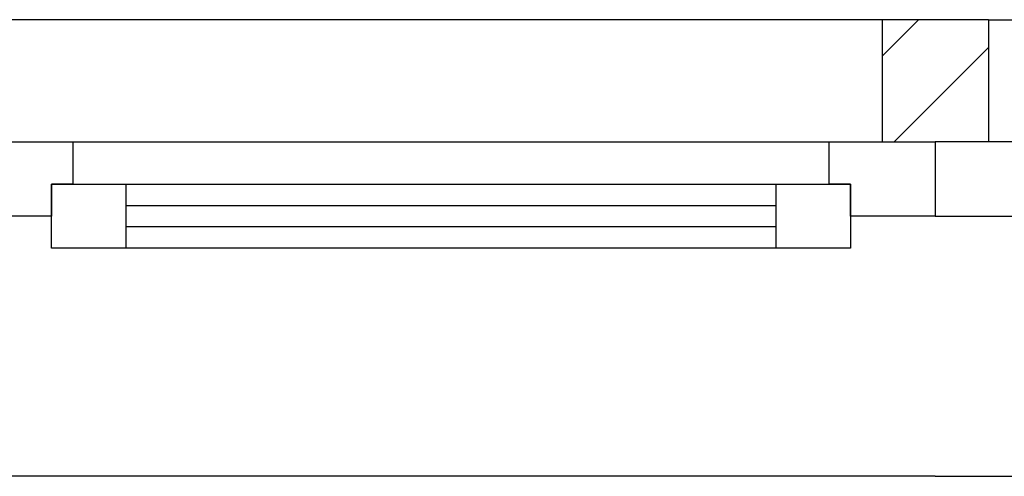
# Model space of a CAD drawing. Extents: x -73 to 183, y -4 to 85.
# Tile 32 of 98: x -31.106 to -30.179, y 41.195 to 41.625. Entities that reach past the tile are written whole.
import ezdxf

# ---------------------------------------------------------------- set-up
doc = ezdxf.new("R2010")
doc.units = 0
doc.header["$MEASUREMENT"] = 0
doc.linetypes.add('Wipeout_Contour', pattern=[1, 0, -1])
doc.layers.add('0._EG_2_0', color=7, linetype='Continuous')
doc.layers.add('0._EG_2_R_TR_AUSSENWAND', color=7, linetype='Continuous')

msp = doc.modelspace()

# ---------------------------------------------------------------- hatches: boundary and pattern name
at = {"layer": '0._EG_2_R_TR_AUSSENWAND', "linetype": 'Continuous', "ltscale": 1000}
h = msp.add_hatch(dxfattribs=at)
h.set_pattern_fill('MW_Kalksandstein_0002', color=256, style=0, pattern_type=2)
h.set_pattern_definition([(45, (0, 0), (-0.04596194, 0.04596194), [])])
h.paths.add_polyline_path([(-30.29369, 41.51), (-30.24369, 41.51), (-30.19369, 41.51), (-30.19369, 41.625), (-30.29369, 41.625)], flags=0)

# ---------------------------------------------------------------- linework, layer by layer
at = {"layer": '0._EG_2_0', "linetype": 'Continuous', "ltscale": 1000}
for p, q in [((-30.29369, 41.625), (-30.29369, 41.51)), ((-30.19369, 41.625), (-30.19369, 41.51)), ((-30.29369, 41.51), (-30.24369, 41.51)), ((-30.19369, 41.51), (-30.24369, 41.51))]:
    msp.add_line(p, q, dxfattribs=at)
at = {"layer": '0._EG_2_R_TR_AUSSENWAND', "linetype": 'Continuous', "ltscale": 1000}
for p, q in [((-30.29369, 41.625), (-31.91869, 41.625)), ((-30.19369, 41.625), (-30.29369, 41.625)), ((-30.19369, 41.625), (-27.66869, 41.625)), ((-30.24369, 41.195), (-31.96869, 41.195)), ((-30.24369, 41.195), (-27.61869, 41.195))]:
    msp.add_line(p, q, dxfattribs=at)

# ---------------------------------------------------------------- wipeouts: each hides what was drawn before it
at = {"color": 254, "linetype": 'Wipeout_Contour', "lineweight": 0, "ltscale": 206.458072}
msp.add_wipeout([(-30.34369, 41.51), (-30.34369, 41.47), (-31.05619, 41.47), (-31.05619, 41.51)], dxfattribs=at).dxf.layer = '0._EG_2_R_TR_AUSSENWAND'
at = {"color": 254, "linetype": 'Wipeout_Contour', "lineweight": 0, "ltscale": 206.233336}
msp.add_wipeout([(-30.39369, 41.43), (-30.39369, 41.41), (-31.00619, 41.41), (-31.00619, 41.43)], dxfattribs=at).dxf.layer = '0._EG_2_R_TR_AUSSENWAND'

# ---------------------------------------------------------------- next in the draw order: wipeouts: each hides what was drawn before it
at = {"color": 254, "linetype": 'Wipeout_Contour', "lineweight": 0, "ltscale": 310.971311}
msp.add_wipeout([(-31.10619, 41.51), (-31.05619, 41.51), (-31.05619, 41.47), (-31.07619, 41.47), (-31.07619, 41.44), (-31.10619, 41.44)], dxfattribs=at).dxf.layer = '0._EG_2_R_TR_AUSSENWAND'
at = {"color": 254, "linetype": 'Wipeout_Contour', "lineweight": 0, "ltscale": 308.014441}
msp.add_wipeout([(-30.24369, 41.44), (-30.16369, 41.44), (-30.16369, 41.47), (-30.14369, 41.47), (-30.14369, 41.51), (-30.24369, 41.51)], dxfattribs=at).dxf.layer = '0._EG_2_R_TR_AUSSENWAND'
at = {"color": 254, "linetype": 'Wipeout_Contour', "lineweight": 0, "ltscale": 206.361899}
msp.add_wipeout([(-30.39369, 41.47), (-30.39369, 41.45), (-31.00619, 41.45), (-31.00619, 41.47)], dxfattribs=at).dxf.layer = '0._EG_2_R_TR_AUSSENWAND'

# ---------------------------------------------------------------- next in the draw order: linework, layer by layer
at = {"layer": '0._EG_2_R_TR_AUSSENWAND', "linetype": 'Continuous', "ltscale": 1000}
for p, q in [((-30.14369, 41.51), (-30.24369, 41.51)), ((-30.24369, 41.51), (-30.24369, 41.495)), ((-30.19369, 41.51), (-30.24369, 41.51)), ((-30.24369, 41.495), (-30.24369, 41.44)), ((-30.24369, 41.44), (-30.16369, 41.44))]:
    msp.add_line(p, q, dxfattribs=at)

# ---------------------------------------------------------------- next in the draw order: wipeouts: each hides what was drawn before it
at = {"color": 254, "linetype": 'Wipeout_Contour', "lineweight": 0, "ltscale": 310.926349}
msp.add_wipeout([(-31.10619, 41.44), (-31.13619, 41.44), (-31.13619, 41.47), (-31.15619, 41.47), (-31.15619, 41.51), (-31.10619, 41.51)], dxfattribs=at).dxf.layer = '0._EG_2_R_TR_AUSSENWAND'
at = {"color": 254, "linetype": 'Wipeout_Contour', "lineweight": 0, "ltscale": 207.115379}
msp.add_wipeout([(-31.00619, 41.47), (-31.00619, 41.41), (-31.07619, 41.41), (-31.07619, 41.47)], dxfattribs=at).dxf.layer = '0._EG_2_R_TR_AUSSENWAND'

# ---------------------------------------------------------------- next in the draw order: linework, layer by layer
at = {"layer": '0._EG_2_R_TR_AUSSENWAND', "linetype": 'Continuous', "ltscale": 1000}
for p, q in [((-31.15619, 41.51), (-31.10619, 41.51)), ((-31.10619, 41.51), (-31.05619, 41.51)), ((-31.05619, 41.51), (-31.05619, 41.47)), ((-31.05619, 41.47), (-31.07619, 41.47)), ((-31.07619, 41.47), (-31.07619, 41.44)), ((-31.07619, 41.41), (-31.07619, 41.47)), ((-31.07619, 41.47), (-31.00619, 41.47)), ((-31.10619, 41.44), (-31.13619, 41.44)), ((-31.07619, 41.44), (-31.10619, 41.44)), ((-31.00619, 41.41), (-31.07619, 41.41))]:
    msp.add_line(p, q, dxfattribs=at)

# ---------------------------------------------------------------- next in the draw order: wipeouts: each hides what was drawn before it
at = {"color": 254, "linetype": 'Wipeout_Contour', "lineweight": 0, "ltscale": 307.729649}
msp.add_wipeout([(-30.24369, 41.44), (-30.32369, 41.44), (-30.32369, 41.47), (-30.34369, 41.47), (-30.34369, 41.51), (-30.24369, 41.51)], dxfattribs=at).dxf.layer = '0._EG_2_R_TR_AUSSENWAND'

# ---------------------------------------------------------------- next in the draw order: linework, layer by layer
at = {"layer": '0._EG_2_R_TR_AUSSENWAND', "linetype": 'Continuous', "ltscale": 1000}
for p, q in [((-31.05619, 41.51), (-30.34369, 41.51)), ((-30.34369, 41.51), (-30.24369, 41.51)), ((-30.29369, 41.51), (-30.24369, 41.51)), ((-30.24369, 41.51), (-30.24369, 41.495)), ((-30.24369, 41.495), (-30.24369, 41.44))]:
    msp.add_line(p, q, dxfattribs=at)

# ---------------------------------------------------------------- next in the draw order: wipeouts: each hides what was drawn before it
at = {"color": 254, "linetype": 'Wipeout_Contour', "lineweight": 0, "ltscale": 205.490382}
msp.add_wipeout([(-30.32369, 41.47), (-30.32369, 41.41), (-30.39369, 41.41), (-30.39369, 41.47)], dxfattribs=at).dxf.layer = '0._EG_2_R_TR_AUSSENWAND'

# ---------------------------------------------------------------- next in the draw order: linework, layer by layer
at = {"layer": '0._EG_2_R_TR_AUSSENWAND', "linetype": 'Continuous', "ltscale": 1000}
for p, q in [((-30.34369, 41.47), (-30.34369, 41.51)), ((-31.00619, 41.47), (-30.39369, 41.47)), ((-30.39369, 41.47), (-30.32369, 41.47)), ((-30.32369, 41.47), (-30.34369, 41.47)), ((-30.32369, 41.44), (-30.32369, 41.47)), ((-30.32369, 41.47), (-30.32369, 41.41)), ((-30.24369, 41.44), (-30.32369, 41.44)), ((-30.39369, 41.41), (-31.00619, 41.41)), ((-30.32369, 41.41), (-30.39369, 41.41))]:
    msp.add_line(p, q, dxfattribs=at)

# ---------------------------------------------------------------- next in the draw order: wipeouts: each hides what was drawn before it
at = {"color": 254, "linetype": 'Wipeout_Contour', "lineweight": 0, "ltscale": 206.297612}
msp.add_wipeout([(-30.39369, 41.43), (-31.00619, 41.43), (-31.00619, 41.45), (-30.39369, 41.45)], dxfattribs=at).dxf.layer = '0._EG_2_R_TR_AUSSENWAND'

# ---------------------------------------------------------------- next in the draw order: linework, layer by layer
at = {"layer": '0._EG_2_R_TR_AUSSENWAND', "linetype": 'Continuous', "ltscale": 1000}
for p, q in [((-31.00619, 41.47), (-31.00619, 41.41)), ((-30.39369, 41.41), (-30.39369, 41.47)), ((-31.00619, 41.45), (-30.39369, 41.45)), ((-30.39369, 41.43), (-31.00619, 41.43))]:
    msp.add_line(p, q, dxfattribs=at)

doc.saveas('drawing.dxf')
